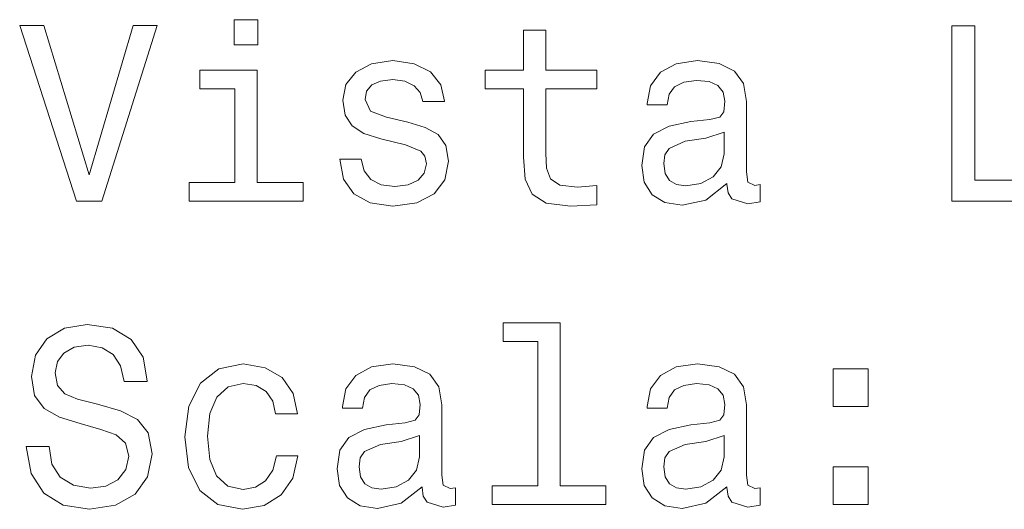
# Model space of a CAD drawing. Extents: x 405 to 1730, y 1 to 1667.
# Tile 20 of 26: x 1391 to 1469, y 838 to 877. Entities that reach past the tile are written whole.
import ezdxf

# ---------------------------------------------------------------- set-up
doc = ezdxf.new("R2010")
doc.units = 0

msp = doc.modelspace()

# ---------------------------------------------------------------- linework, layer by layer
at = {"color": 7, "lineweight": 13}
for points in [[(1399.929, 876.741), (1396.419, 864.819), (1392.808, 876.741), (1390.892, 876.741), (1395.411, 862.721), (1397.428, 862.721), (1401.846, 876.741)], [(1409.875, 877.205), (1407.999, 877.205), (1407.999, 875.188), (1409.875, 875.188)], [(1431.056, 871.678), (1431.056, 866.251), (1431.177, 864.496), (1431.742, 863.286), (1432.872, 862.58), (1434.788, 862.338), (1436.886, 862.439), (1436.886, 863.972), (1435.353, 863.851), (1433.961, 864.012), (1433.215, 864.516), (1432.892, 865.364), (1432.831, 866.554), (1432.831, 871.678), (1436.886, 871.678), (1436.886, 873.191), (1432.831, 873.191), (1432.831, 876.358), (1431.056, 876.358), (1431.056, 873.191), (1427.99, 873.191), (1427.99, 871.678)], [(1465.189, 862.721), (1474.186, 862.721), (1474.186, 864.416), (1467.045, 864.416), (1467.045, 876.721), (1465.189, 876.721)], [(1421.837, 869.035), (1420.123, 869.439), (1418.852, 869.903), (1418.428, 870.851), (1418.549, 871.516), (1418.973, 872.001), (1419.659, 872.303), (1420.647, 872.424), (1421.595, 872.303), (1422.342, 871.94), (1422.826, 871.395), (1423.027, 870.669), (1424.762, 870.669), (1424.762, 870.71), (1424.46, 872.021), (1423.633, 873.05), (1422.342, 873.695), (1420.647, 873.937), (1418.932, 873.695), (1417.682, 873.029), (1416.895, 872.041), (1416.653, 870.79), (1416.834, 869.58), (1417.399, 868.733), (1418.327, 868.127), (1419.679, 867.704), (1421.656, 867.22), (1422.866, 866.715), (1423.189, 866.312), (1423.31, 865.707), (1423.128, 864.96), (1422.644, 864.395), (1421.857, 864.032), (1420.808, 863.911), (1419.699, 864.032), (1418.892, 864.456), (1418.347, 865.142), (1418.125, 866.09), (1416.411, 866.09), (1416.693, 864.476), (1417.52, 863.306), (1418.831, 862.6), (1420.647, 862.338), (1422.543, 862.6), (1423.935, 863.306), (1424.782, 864.436), (1425.085, 865.908), (1424.863, 867.179), (1424.238, 868.047), (1423.209, 868.612)], [(1447.255, 864.133), (1447.255, 864.073), (1447.356, 863.387), (1447.659, 862.903), (1448.929, 862.519), (1449.918, 862.681), (1449.918, 864.052), (1449.494, 863.992), (1448.929, 864.254), (1448.829, 865.061), (1448.829, 870.669), (1448.586, 872.102), (1447.88, 873.11), (1446.65, 873.715), (1444.915, 873.937), (1443.22, 873.695), (1441.97, 873.009), (1441.183, 871.94), (1440.921, 870.528), (1440.921, 870.407), (1442.514, 870.407), (1442.656, 871.254), (1443.099, 871.859), (1443.826, 872.223), (1444.854, 872.364), (1445.843, 872.263), (1446.549, 871.96), (1446.973, 871.436), (1447.114, 870.71), (1447.033, 869.862), (1446.71, 869.439), (1445.903, 869.237), (1444.391, 869.076), (1442.656, 868.712), (1441.425, 868.067), (1440.699, 867.058), (1440.477, 865.565), (1440.679, 864.234), (1441.304, 863.246), (1442.313, 862.62), (1443.705, 862.398), (1445.581, 862.822)], [(1409.814, 864.214), (1409.814, 873.191), (1405.255, 873.191), (1405.255, 871.678), (1408.039, 871.678), (1408.039, 864.214), (1404.408, 864.214), (1404.408, 862.721), (1413.486, 862.721), (1413.486, 864.214)], [(1447.053, 866.514), (1446.811, 865.465), (1446.166, 864.658), (1445.197, 864.133), (1444.007, 863.952), (1443.241, 864.052), (1442.696, 864.375), (1442.353, 864.94), (1442.252, 865.727), (1442.333, 866.433), (1442.656, 866.937), (1443.947, 867.502), (1445.581, 867.744), (1447.053, 868.228)], [(1393.232, 843.153), (1391.396, 843.153), (1391.8, 841.015), (1392.808, 839.442), (1394.362, 838.493), (1396.46, 838.15), (1398.537, 838.473), (1400.091, 839.361), (1401.079, 840.753), (1401.442, 842.589), (1401.14, 844.243), (1400.292, 845.312), (1398.921, 846.018), (1397.085, 846.542), (1395.512, 846.926), (1394.483, 847.37), (1393.898, 848.015), (1393.716, 849.024), (1393.898, 849.931), (1394.422, 850.617), (1395.229, 851.081), (1396.339, 851.243), (1397.468, 851.041), (1398.356, 850.496), (1398.941, 849.589), (1399.223, 848.358), (1401.059, 848.358), (1401.059, 848.398), (1400.736, 850.295), (1399.788, 851.707), (1398.295, 852.594), (1396.278, 852.897), (1394.463, 852.594), (1393.05, 851.747), (1392.143, 850.436), (1391.82, 848.741), (1392.082, 847.228), (1392.849, 846.199), (1394.059, 845.514), (1395.713, 844.989), (1397.347, 844.525), (1398.578, 844.081), (1399.324, 843.436), (1399.586, 842.387), (1399.344, 841.318), (1398.719, 840.511), (1397.771, 840.006), (1396.54, 839.845), (1395.169, 840.067), (1394.12, 840.712), (1393.454, 841.761)], [(1432.206, 851.525), (1432.206, 840.027), (1428.555, 840.027), (1428.555, 838.534), (1437.612, 838.534), (1437.612, 840.027), (1433.981, 840.027), (1433.981, 853.018), (1429.422, 853.018), (1429.422, 851.525)], [(1411.287, 845.776), (1413.042, 845.776), (1412.679, 847.39), (1411.811, 848.661), (1410.46, 849.447), (1408.705, 849.75), (1406.768, 849.346), (1405.295, 848.217), (1404.367, 846.381), (1404.045, 843.92), (1404.347, 841.479), (1405.255, 839.663), (1406.687, 838.534), (1408.644, 838.15), (1410.379, 838.453), (1411.731, 839.3), (1412.659, 840.632), (1413.062, 842.407), (1411.367, 842.407), (1411.065, 841.277), (1410.5, 840.43), (1409.693, 839.906), (1408.705, 839.744), (1407.474, 840.006), (1406.586, 840.813), (1406.042, 842.125), (1405.86, 843.98), (1406.042, 845.796), (1406.607, 847.107), (1407.514, 847.914), (1408.705, 848.197), (1409.754, 848.015), (1410.54, 847.551), (1411.065, 846.784)], [(1422.967, 839.946), (1422.967, 839.885), (1423.068, 839.199), (1423.37, 838.715), (1424.641, 838.332), (1425.63, 838.493), (1425.63, 839.865), (1425.206, 839.805), (1424.641, 840.067), (1424.54, 840.874), (1424.54, 846.482), (1424.298, 847.914), (1423.592, 848.923), (1422.362, 849.528), (1420.627, 849.75), (1418.932, 849.508), (1417.682, 848.822), (1416.895, 847.753), (1416.633, 846.341), (1416.633, 846.22), (1418.226, 846.22), (1418.367, 847.067), (1418.811, 847.672), (1419.537, 848.035), (1420.566, 848.176), (1421.555, 848.076), (1422.261, 847.773), (1422.684, 847.248), (1422.826, 846.522), (1422.745, 845.675), (1422.422, 845.251), (1421.615, 845.05), (1420.102, 844.888), (1418.367, 844.525), (1417.137, 843.88), (1416.411, 842.871), (1416.189, 841.378), (1416.391, 840.047), (1417.016, 839.058), (1418.025, 838.433), (1419.417, 838.211), (1421.292, 838.635)], [(1447.255, 839.946), (1447.255, 839.885), (1447.356, 839.199), (1447.659, 838.715), (1448.929, 838.332), (1449.918, 838.493), (1449.918, 839.865), (1449.494, 839.805), (1448.929, 840.067), (1448.829, 840.874), (1448.829, 846.482), (1448.586, 847.914), (1447.88, 848.923), (1446.65, 849.528), (1444.915, 849.75), (1443.22, 849.508), (1441.97, 848.822), (1441.183, 847.753), (1440.921, 846.341), (1440.921, 846.22), (1442.514, 846.22), (1442.656, 847.067), (1443.099, 847.672), (1443.826, 848.035), (1444.854, 848.176), (1445.843, 848.076), (1446.549, 847.773), (1446.973, 847.248), (1447.114, 846.522), (1447.033, 845.675), (1446.71, 845.251), (1445.903, 845.05), (1444.391, 844.888), (1442.656, 844.525), (1441.425, 843.88), (1440.699, 842.871), (1440.477, 841.378), (1440.679, 840.047), (1441.304, 839.058), (1442.313, 838.433), (1443.705, 838.211), (1445.581, 838.635)], [(1455.748, 846.361), (1458.532, 846.361), (1458.532, 849.367), (1455.748, 849.367)], [(1422.765, 842.326), (1422.523, 841.277), (1421.878, 840.47), (1420.909, 839.946), (1419.719, 839.764), (1418.953, 839.865), (1418.408, 840.188), (1418.065, 840.753), (1417.964, 841.539), (1418.045, 842.246), (1418.367, 842.75), (1419.659, 843.315), (1421.292, 843.557), (1422.765, 844.041)], [(1447.053, 842.326), (1446.811, 841.277), (1446.166, 840.47), (1445.197, 839.946), (1444.007, 839.764), (1443.241, 839.865), (1442.696, 840.188), (1442.353, 840.753), (1442.252, 841.539), (1442.333, 842.246), (1442.656, 842.75), (1443.947, 843.315), (1445.581, 843.557), (1447.053, 844.041)], [(1455.748, 838.534), (1458.532, 838.534), (1458.532, 841.539), (1455.748, 841.539)]]:
    msp.add_lwpolyline(points, close=True, dxfattribs=at)

doc.saveas('drawing.dxf')
